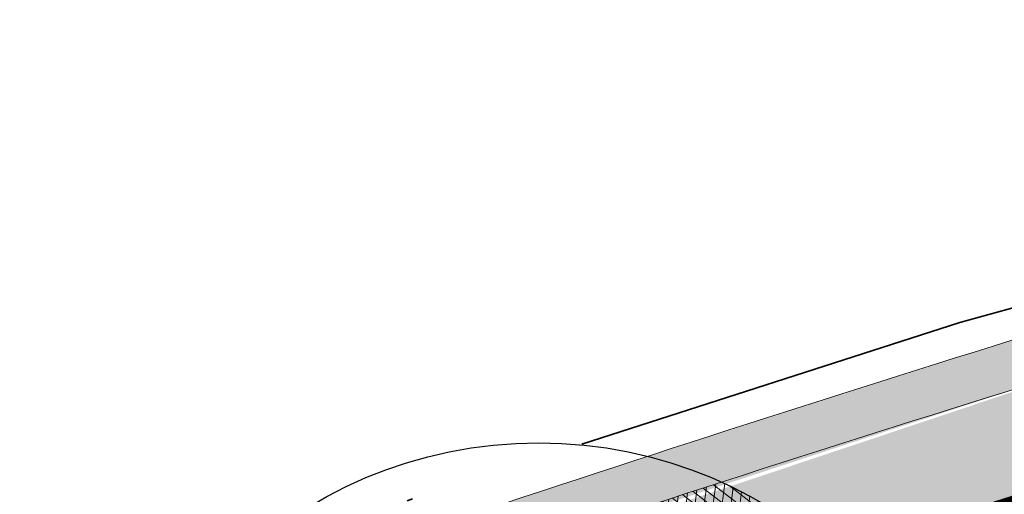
# Model space of a CAD drawing. Header units: metres. Extents: x 132493 to 134960, y 502695 to 503907.
# Tile 84 of 144: x 133389 to 133405, y 503159 to 503167. Entities that reach past the tile are written whole.
import ezdxf

# ---------------------------------------------------------------- set-up
doc = ezdxf.new("R2010")
doc.units = ezdxf.units.M
doc.linetypes.add('VW-1-1_STREEP', pattern=[2, 1, -1])
doc.linetypes.add('XX-PROJECTGRENS', pattern=[18, 12, -3, 0, -3])
doc.layers.get('Defpoints').update_dxf_attribs({"color": 3})
for name, color, linetype, lineweight, plot in [('ARC-hoev-fietsstrook-plateau-drempel-afalt rood', 241, 'Continuous', 18, False), ('ARC-hoev-gras zaaien', 73, 'Continuous', 35, False), ('ARC-hoev-nieuw-asfalt-streetprint', 215, 'Continuous', 35, False)]:
    doc.layers.add(name, color=color, linetype=linetype, lineweight=lineweight, plot=plot)
for name, color, linetype, lineweight in [('N-WE-GR-GRAS-A-200', 81, 'Continuous', 18), ('N-WE-KG-GRENS_WERKGRENS-G', 5, 'XX-PROJECTGRENS', 35), ('N-WE-VH-KANTVERHARDING-G', 2, 'Continuous', 18), ('N-WE-VH-VERHARDING_ASFALT-A', 23, 'Continuous', 18), ('N-WE-VW-MARKERING_LANGS_STREEP_11_010-G', 7, 'VW-1-1_STREEP', 13)]:
    doc.layers.add(name, color=color, linetype=linetype, lineweight=lineweight)

msp = doc.modelspace()

# ---------------------------------------------------------------- hatches: boundary and pattern name
at = {"layer": 'ARC-hoev-fietsstrook-plateau-drempel-afalt rood', "transparency": 33554661}
h = msp.add_hatch(color=256, dxfattribs=at)
h.dxf.hatch_style = 1
edge = h.paths.add_edge_path()
edge.add_arc((133874.0785810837, 501859.3957617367), 1383.652869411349, 110.685719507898, 112.2774342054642, ccw=False)
edge.add_line((133385.3147152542, 503153.8474396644), (133406.696, 503161.006))
edge.add_arc((133489.1299196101, 502892.3203188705), 281.0468757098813, 102.48983840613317, 107.05623810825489, ccw=False)
edge.add_line((133428.3489063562, 503166.7160454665), (133432.1803776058, 503167.5273210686))
edge.add_line((133432.1803776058, 503167.5273210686), (133439.1825611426, 503168.8599553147))
edge.add_line((133439.1825611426, 503168.8599553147), (133446.2176858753, 503170.0060392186))
edge.add_arc((133414.3323586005, 503395.2937239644), 227.5328877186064, 278.0556597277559, 282.3451638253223)
edge.add_arc((133422.5347198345, 503358.1242526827), 189.4692158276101, 282.3252506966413, 289.1152212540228)
edge.add_arc((133363.3031030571, 503510.0072610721), 352.429251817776, 290.1279035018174, 293.9666326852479)
edge.add_line((133506.461469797, 503187.9636932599), (133507.1268222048, 503186.3449442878))
edge.add_arc((133377.3554252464, 503474.9728560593), 316.4596134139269, 290.03505620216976, 294.20939162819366, ccw=False)
edge.add_arc((133420.7884745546, 503364.7020125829), 198.0051933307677, 281.8415515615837, 289.15929448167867, ccw=False)
edge.add_arc((133416.2490677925, 503383.364706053), 217.2031011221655, 277.99753115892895, 282.0032829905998, ccw=False)
edge.add_line((133446.4686288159, 503168.2741082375), (133436.3161534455, 503166.5569313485))
edge.add_line((133436.3161534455, 503166.5569313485), (133426.2376053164, 503164.4487757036))
edge.add_arc((133485.8196719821, 502904.7478368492), 266.4481193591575, 102.9215082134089, 107.3500818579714)
edge.add_line((133406.3623620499, 503159.0727003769), (133385.9217347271, 503152.2060470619))
edge.add_arc((133874.0785810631, 501859.3957617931), 1381.902869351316, 110.686213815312, 112.2773508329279)
edge.add_line((133350.2124804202, 503138.152911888), (133349.5472091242, 503139.7715280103))
at = {"layer": 'ARC-hoev-gras zaaien', "transparency": 33554623}
h = msp.add_hatch(color=256, dxfattribs=at)
h.dxf.hatch_style = 1
edge = h.paths.add_edge_path()
edge.add_line((133044.3094053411, 503023.3810425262), (133040.6147527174, 503022.3720987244))
edge.add_line((133040.6147527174, 503022.3720987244), (132963.3332375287, 502994.9680901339))
edge.add_line((132963.3332375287, 502994.9680901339), (132943.1313250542, 502987.7010206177))
edge.add_line((132943.1313250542, 502987.7010206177), (132911.7394164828, 502976.1370917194))
edge.add_line((132911.7394164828, 502976.1370917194), (132911.4612885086, 502976.8943840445))
edge.add_line((132911.4612885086, 502976.8943840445), (132942.5208133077, 502988.3290478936))
edge.add_line((132942.5208133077, 502988.3290478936), (132970.6246144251, 502998.4072050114))
edge.add_line((132970.6246144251, 502998.4072050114), (133038.368249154, 503022.471557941))
edge.add_line((133038.368249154, 503022.471557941), (133038.1059999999, 503023.2249999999))
edge.add_line((133038.1059999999, 503023.2249999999), (133047.748, 503026.616))
edge.add_line((133047.748, 503026.616), (133047.9894989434, 503025.935777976))
edge.add_line((133047.9894989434, 503025.935777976), (133127.6866354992, 503053.755246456))
edge.add_line((133127.6866354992, 503053.755246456), (133134.8985067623, 503056.4384517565))
edge.add_line((133134.8985067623, 503056.4384517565), (133149.6508293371, 503061.6609081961))
edge.add_line((133149.6508293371, 503061.6609081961), (133181.9466400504, 503073.7221093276))
edge.add_line((133181.9466400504, 503073.7221093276), (133199.629922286, 503080.2760638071))
edge.add_line((133199.629922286, 503080.2760638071), (133213.7543262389, 503085.6010153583))
edge.add_line((133213.7543262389, 503085.6010153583), (133233.1558703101, 503093.0755663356))
edge.add_line((133233.1558703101, 503093.0755663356), (133252.5574143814, 503100.5501173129))
edge.add_line((133252.5574143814, 503100.5501173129), (133257.9341504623, 503102.7553635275))
edge.add_line((133257.9341504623, 503102.7553635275), (133289.067585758, 503115.5031302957))
edge.add_line((133289.067585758, 503115.5031302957), (133322.7946553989, 503129.3964013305))
edge.add_line((133322.7946553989, 503129.3964013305), (133334.4565246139, 503134.3537154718))
edge.add_line((133334.4565246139, 503134.3537154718), (133353.9935656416, 503142.44732903))
edge.add_arc((133874.078580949, 501859.3957620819), 1384.452869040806, 110.68549416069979, 112.06517551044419, ccw=False)
edge.add_arc((133543.4399894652, 502717.1634261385), 465.2314050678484, 107.23389804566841, 109.90622373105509, ccw=False)
edge.add_line((133405.6044053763, 503161.5074505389), (133415.8725093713, 503164.4926783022))
edge.add_line((133415.8725093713, 503164.4926783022), (133424.3666505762, 503166.6323808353))
edge.add_arc((133423.2482539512, 503166.6893353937), 1.119845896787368, 293.1580167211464, 357.0847200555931, ccw=False)
edge.add_line((133423.6886538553, 503165.6597224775), (133416.1352514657, 503163.7349268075))
edge.add_line((133416.1352514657, 503163.7349268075), (133405.8421951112, 503160.7436071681))
edge.add_arc((133727.9458621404, 502167.9539437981), 1043.734682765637, 107.9752925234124, 109.1640586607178)
edge.add_arc((133874.078580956, 501859.3957620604), 1383.652869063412, 110.6857195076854, 112.0490643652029)
edge.add_line((133354.6546910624, 503141.8520321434), (133335.0465, 503133.7495))
edge.add_line((133335.0465, 503133.7495), (133323.1004101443, 503128.6571344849))
edge.add_line((133323.1004101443, 503128.6571344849), (133289.3716051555, 503114.7631479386))
edge.add_line((133289.3716051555, 503114.7631479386), (133258.907064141, 503102.2897263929))
edge.add_line((133258.907064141, 503102.2897263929), (133252.853035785, 503099.8066915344))
edge.add_line((133252.853035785, 503099.8066915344), (133233.445556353, 503092.3298539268))
edge.add_line((133233.445556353, 503092.3298539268), (133214.038076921, 503084.8530163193))
edge.add_line((133214.038076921, 503084.8530163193), (133200.7851276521, 503079.9260968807))
edge.add_line((133200.7851276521, 503079.9260968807), (133181.8111879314, 503072.8173645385))
edge.add_line((133181.8111879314, 503072.8173645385), (133149.9248116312, 503060.9092610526))
edge.add_line((133149.9248116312, 503060.9092610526), (133135.1666856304, 503055.6847081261))
edge.add_line((133135.1666856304, 503055.6847081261), (133129.729249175, 503053.6961219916))
edge.add_arc((133149.0774722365, 503000.8699292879), 56.2579805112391, 110.115859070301, 133.7513990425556)
edge.add_line((133110.17335192, 503041.5077170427), (133098.8758141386, 503030.2231833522))
edge.add_arc((133081.2083273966, 503047.9110297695), 24.9999999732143, 274.4320532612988, 314.96700573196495, ccw=False)
edge.add_arc((133081.2083273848, 503047.9110297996), 25.00000000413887, 264.3639724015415, 274.43205328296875, ccw=False)
edge.add_line((133078.7531103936, 503023.0318837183), (133062.8304569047, 503024.6032225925))
edge.add_arc((133057.2066288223, 502968.8812143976), 56.00508583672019, 84.23685191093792, 103.3139484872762)
h = msp.add_hatch(color=256, dxfattribs=at)
h.dxf.hatch_style = 1
edge = h.paths.add_edge_path()
edge.add_line((133395.1916076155, 503149.8265648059), (133395.313342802, 503149.1313361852))
edge.add_line((133395.313342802, 503149.1313361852), (133395.181318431, 503149.1084702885))
edge.add_line((133395.181318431, 503149.1084702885), (133391.3422839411, 503149.6280387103))
edge.add_line((133391.3422839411, 503149.6280387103), (133397.4712056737, 503151.735016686))
edge.add_line((133397.4712056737, 503151.735016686), (133404.5578980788, 503154.0514184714))
edge.add_arc((133488.5054056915, 502894.5408901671), 272.7506156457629, 103.68074165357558, 107.9255651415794, ccw=False)
edge.add_line((133423.9967282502, 503159.5532085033), (133424.1235937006, 503158.7332319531))
edge.add_arc((133482.0725507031, 502916.0100738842), 249.5448117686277, 103.4277276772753, 108.0584411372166)
edge.add_arc((133543.4399895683, 502717.1634258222), 457.6314054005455, 107.645860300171, 108.8475228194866)
edge.add_line((133395.6018147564, 503150.2573847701), (133395.1436057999, 503150.1007027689))
edge.add_line((133395.1436057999, 503150.1007027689), (133395.1916076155, 503149.8265648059))
at = {"layer": 'ARC-hoev-nieuw-asfalt-streetprint', "transparency": 33554534}
h = msp.add_hatch(color=256, dxfattribs=at)
h.dxf.hatch_style = 1
edge = h.paths.add_edge_path()
edge.add_line((133350.2124804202, 503138.152911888), (133368.0183238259, 503145.3034398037))
edge.add_line((133368.0183238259, 503145.3034398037), (133385.9217347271, 503152.2060470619))
edge.add_line((133385.9217347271, 503152.2060470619), (133396.1020405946, 503155.7584687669))
edge.add_arc((133488.2908971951, 502892.3663371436), 279.0594923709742, 98.61931450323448, 109.2903583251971, ccw=False)
edge.add_arc((133416.2490677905, 503383.3647060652), 217.2031011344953, 277.9975311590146, 286.0090348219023)
edge.add_arc((133409.3766475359, 503397.1455138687), 232.3617369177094, 286.7007830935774, 294.8775911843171)
edge.add_line((133507.1268222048, 503186.3449442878), (133508.0773256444, 503184.0324457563))
edge.add_line((133508.0773256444, 503184.0324457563), (133496.1803872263, 503178.9564258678))
edge.add_arc((133439.1611432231, 503310.7452326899), 143.5948599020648, 285.21421151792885, 293.3960211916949, ccw=False)
edge.add_arc((133416.2490677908, 503383.3647060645), 219.7031011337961, 278.0003644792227, 286.01006041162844, ccw=False)
edge.add_arc((133488.2963002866, 502892.3435844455), 276.5828280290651, 98.62308436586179, 109.2943501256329)
edge.add_line((133396.9074360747, 503153.3917337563), (133386.7888810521, 503149.8611911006))
edge.add_line((133386.7888810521, 503149.8611911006), (133368.9272291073, 503142.9745040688))
edge.add_line((133368.9272291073, 503142.9745040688), (133351.162867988, 503135.8406031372))
edge.add_line((133351.162867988, 503135.8406031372), (133350.2124804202, 503138.152911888))
at = {"layer": 'N-WE-GR-GRAS-A-200', "transparency": 33554559}
h = msp.add_hatch(dxfattribs=at)
h.set_pattern_fill('AGR-GRAS_02', color=256, scale=0.02, angle=41.18807900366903, pattern_type=2)
h.set_pattern_definition([(41.18807900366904, (261.7363541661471, 109.896995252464), (0.01880380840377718, 0.2822169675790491), [0.04999999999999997, -0.1499999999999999]), (41.18807900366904, (261.7401109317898, 110.059740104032), (0.01880380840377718, 0.2822169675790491), [0.04999999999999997, -0.1499999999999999]), (131.188079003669, (261.7053079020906, 109.9628445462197), (-0.2822169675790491, 0.01880380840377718), [0.05, -0.15]), (131.188079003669, (261.7194147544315, 110.0682058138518), (-0.2822169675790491, 0.01880380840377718), [0.05, -0.15]), (86.18807900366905, (261.674261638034, 110.0286938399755), (-0.1317065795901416, 0.1505103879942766), [0.04999999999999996, -0.2328427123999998]), (176.188079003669, (261.8191348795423, 109.9694338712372), (-0.1505103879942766, -0.1317065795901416), [0.04999999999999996, -0.2328427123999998]), (67.75313020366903, (261.7344697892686, 109.9750750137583), (0.1505103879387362, 0.1317065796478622), [0.05, -0.3972135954]), (67.75313020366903, (261.7363461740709, 110.1095981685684), (0.1505103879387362, 0.1317065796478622), [0.05, -0.3972135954]), (104.623027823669, (261.8417114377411, 109.9891898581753), (-0.1317065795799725, 0.1505103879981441), [0.05, -0.3972135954]), (104.623027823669, (261.7147138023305, 109.997651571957), (-0.1317065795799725, 0.1505103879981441), [0.05, -0.3972135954]), (104.623027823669, (261.8003190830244, 110.0061212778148), (-0.1317065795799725, 0.1505103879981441), [0.05, -0.3972135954]), (157.7531302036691, (261.6639155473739, 109.9797759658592), (-0.1317065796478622, 0.1505103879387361), [0.05, -0.3972135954]), (194.623027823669, (261.7467002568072, 109.9459131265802), (-0.1505103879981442, -0.1317065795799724), [0.05, -0.3972135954])])
edge = h.paths.add_edge_path()
edge.add_arc((133397.2958934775, 503152.1770414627), 7.499999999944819, 141.3245848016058, 151.4355540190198)
edge.add_line((133390.7087945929, 503155.7631435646), (133396.2414590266, 503157.6568489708))
edge.add_line((133396.2414590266, 503157.6568489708), (133400.3817386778, 503159.0127974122))
edge.add_line((133400.3817386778, 503159.0127974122), (133399.133761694, 503159.4483714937))
edge.add_line((133399.133761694, 503159.4483714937), (133395.7561803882, 503158.3274078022))
edge.add_line((133395.7561803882, 503158.3274078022), (133391.4406538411, 503156.863849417))
at = {"layer": 'N-WE-VH-VERHARDING_ASFALT-A', "transparency": 33554559}
h = msp.add_hatch(dxfattribs=at)
h.set_pattern_fill('AVH-ASFALT_LAAG1-D', color=11, scale=5, angle=182, pattern_type=2)
h.set_pattern_definition([(262.4278792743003, (0, 0), (0.1486919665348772, -0.01976610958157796), []), (322.4278792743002, (0, 0), (0.09146393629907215, 0.1188879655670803), [])])
edge = h.paths.add_edge_path()
edge.add_line((133390.708794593, 503155.7631435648), (133395.6795591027, 503157.4626258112))
edge.add_line((133395.6795591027, 503157.4626258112), (133400.3817386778, 503159.0127974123))
edge.add_arc((133397.2958934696, 503152.1770414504), 7.500000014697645, 48.3883762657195, 65.70429562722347, ccw=False)
edge.add_line((133402.2764777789, 503157.7845168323), (133396.5523176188, 503155.9094739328))
edge.add_line((133396.5523176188, 503155.9094739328), (133390.7004637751, 503153.9067373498))
edge.add_line((133390.7004637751, 503153.9067373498), (133389.93996625, 503153.6400297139))
edge.add_arc((133397.2958934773, 503152.1770414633), 7.49999999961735, 151.4355540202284, 168.7514734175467, ccw=False)

# ---------------------------------------------------------------- linework, layer by layer
at = {"layer": 'Defpoints', "flags": 128}
msp.add_lwpolyline([(133335.4504452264, 503132.0053922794, -0.009835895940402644), (133385.9217347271, 503152.2060470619, -0.01165277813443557), (133406.3623620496, 503159.0727003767, -0.03866584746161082), (133446.4686288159, 503168.2741082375, 0.03497102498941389), (133476.1512789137, 503174.5851279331, 0.02718182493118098), (133495.2130681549, 503181.2617497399), (133508.9356879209, 503187.1167259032), (133513.8202700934, 503188.835567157)], format="xyb", dxfattribs=at)
at = {"layer": 'Defpoints'}
msp.add_circle((133397.2958934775, 503152.1770414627), 7.5, dxfattribs=at)
at = {"layer": 'N-WE-KG-GRENS_WERKGRENS-G', "flags": 128}
for points in [[(133128.2300207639, 503054.5320335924), (133134.7308949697, 503056.9095415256), (133137.1726162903, 503057.7542118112), (133149.4795904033, 503062.1306876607), (133213.5769820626, 503086.0685147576), (133252.3726510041, 503101.0147584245), (133270.8706017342, 503108.6016169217), (133306.8845455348, 503123.329621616), (133329.2479074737, 503132.6181435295), (133334.2467540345, 503134.8077616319, -0.009844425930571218), (133384.8637774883, 503155.0667564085, 0.0002674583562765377), (133395.2450931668, 503158.7599327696), (133404.4047577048, 503161.7069303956), (133414.3680779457, 503164.4651842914), (133423.3375518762, 503166.665003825), (133422.7640556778, 503168.0921528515), (133426.0535146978, 503169.4217021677), (133426.8625576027, 503167.4200363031), (133431.5381101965, 503168.3037502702), (133432.8605034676, 503169.7050978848, -0.01252502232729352), (133446.1950836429, 503172.024689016), (133446.4274399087, 503171.1419565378), (133453.6951711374, 503172.4352029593), (133464.2441775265, 503174.5581261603), (133468.7507191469, 503175.6983460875), (133481.3466587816, 503179.8027244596), (133494.5838262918, 503184.5239476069), (133505.9859397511, 503189.2401041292), (133509.7453047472, 503190.5054281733), (133516.5469371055, 503192.9082903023), (133520.2490062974, 503182.1618742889), (133500.0104023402, 503174.4274569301), (133496.1304450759, 503172.7271114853), (133491.3793823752, 503168.1817010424), (133490.5712790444, 503170.4471541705)], [(132713.8574613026, 502831.0580347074, 0.005570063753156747), (132736.3364398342, 502852.2821149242, 0.02528372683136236), (132742.3564131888, 502859.0920275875, 0.02378065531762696), (132764.8374316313, 502894.8777678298), (132764.3316825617, 502900.7720262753), (132769.1033134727, 502908.8440283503), (132770.1472463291, 502910.6100132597, -0.1999422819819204), (132792.8395207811, 502927.5846064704), (132821.6574329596, 502934.8682218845), (132821.8774908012, 502934.9238406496, -0.3826627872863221), (132824.7147034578, 502933.4345395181), (132826.4403593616, 502928.7457023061), (132836.0126593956, 502932.3790914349), (132835.1422824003, 502934.6408631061, -0.4190667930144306), (132837.1916569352, 502939.0343225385), (132839.9460323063, 502940.0107226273), (132859.0093786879, 502946.7684991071), (132896.4310291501, 502960.6877564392), (132897.8682955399, 502961.2223582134, -0.414545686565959), (132902.241647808, 502959.2173635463), (132903.1718656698, 502956.771019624), (132912.9374155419, 502960.2426878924), (132911.7843959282, 502963.3955454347, -0.4150905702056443), (132913.474181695, 502967.0613674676), (132914.7767187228, 502967.5397454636), (132938.3614250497, 502976.2016140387), (132937.6224978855, 502978.218195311), (133021.3873068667, 503008.0323382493), (133021.6649358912, 503007.2559797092), (133025.6326239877, 503008.6090530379), (133041.138442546, 503014.1171993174, -0.1103685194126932), (133061.9198871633, 503016.654221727), (133077.9674409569, 503015.0705569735), (133083.2493027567, 503014.5493125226, -0.006082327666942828), (133083.442742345, 503014.5278438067, -0.2579390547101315), (133089.7072472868, 503009.9835794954), (133098.6401080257, 503013.1295457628, -0.265135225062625), (133100.7363959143, 503020.7744244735), (133115.8269476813, 503035.8476061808, -0.1102594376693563), (133133.4898386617, 503047.0494830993), (133134.6884052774, 503047.4809715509), (133135.5872467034, 503044.9842156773), (133140.9956119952, 503046.8551439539), (133153.4352097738, 503051.2787820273), (133217.6736325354, 503075.2692786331), (133227.6286606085, 503079.1045076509), (133231.4393499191, 503077.3620802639), (133233.221242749, 503081.2590805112), (133256.6406850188, 503090.2815487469), (133275.2480078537, 503097.9132657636), (133286.8641141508, 503102.663705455), (133286.9959372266, 503102.611572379), (133301.2143453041, 503108.4141632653), (133308.6707664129, 503105.028186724), (133316.0634265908, 503108.0857307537), (133318.7108270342, 503114.6835351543), (133331.4339915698, 503120.1368624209), (133350.4881779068, 503128.3037546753), (133350.949471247, 503129.2663756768, -0.0005797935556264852), (133353.8959263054, 503130.4761869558, -0.007004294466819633), (133389.706913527, 503144.5492659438), (133398.1815961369, 503145.8738086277), (133401.0319163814, 503146.3192967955), (133400.8006422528, 503151.1583812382, -0.0522661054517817), (133447.2343836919, 503162.6708405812), (133447.9712047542, 503161.9662686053), (133449.108795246, 503158.5337313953), (133471.022142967, 503165.2937241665, 0.09025762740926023), (133473.9172051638, 503167.2191786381, 0.00453534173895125), (133476.4858831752, 503167.8750114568), (133478.7565008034, 503166.4598963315, 0.01475269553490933), (133490.5712790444, 503170.4471541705)]]:
    msp.add_lwpolyline(points, format="xyb", dxfattribs=at)
at = {"layer": 'N-WE-VH-KANTVERHARDING-G', "flags": 128}
for points in [[(133395.6795591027, 503157.4626258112, -0.005748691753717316), (133405.8421951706, 503160.7436071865, -0.03867127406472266), (133446.2176858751, 503170.0060392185, 0.03497658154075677), (133475.666, 503176.2665000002, 0.0271638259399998), (133494.5360000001, 503182.8755000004), (133508.3011893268, 503188.7486391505), (133513.2393764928, 503190.4863435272)], [(133334.4565246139, 503134.3537154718, -0.009839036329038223), (133385.0372159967, 503154.5977887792, -0.005912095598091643), (133395.4250363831, 503158.221057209, -0.005748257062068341), (133405.6044053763, 503161.5074505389, -0.0180818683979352), (133424.3666505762, 503166.6323808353, -0.0180818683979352)]]:
    msp.add_lwpolyline(points, format="xyb", dxfattribs=at)
at = {"layer": 'N-WE-VW-MARKERING_LANGS_STREEP_11_010-G', "ltscale": 4, "const_width": 0.1, "flags": 128}
msp.add_lwpolyline([(133350.2124804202, 503138.152911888, -0.006942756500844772), (133385.9217347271, 503152.2060470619, -0.01165277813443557), (133406.3623620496, 503159.0727003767, -0.03866584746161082), (133446.4686288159, 503168.2741082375, 0.03497102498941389), (133476.1512789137, 503174.5851279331, 0.02718182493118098), (133495.2130681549, 503181.2617497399), (133507.1268222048, 503186.3449442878)], format="xyb", dxfattribs=at)

doc.saveas('drawing.dxf')
